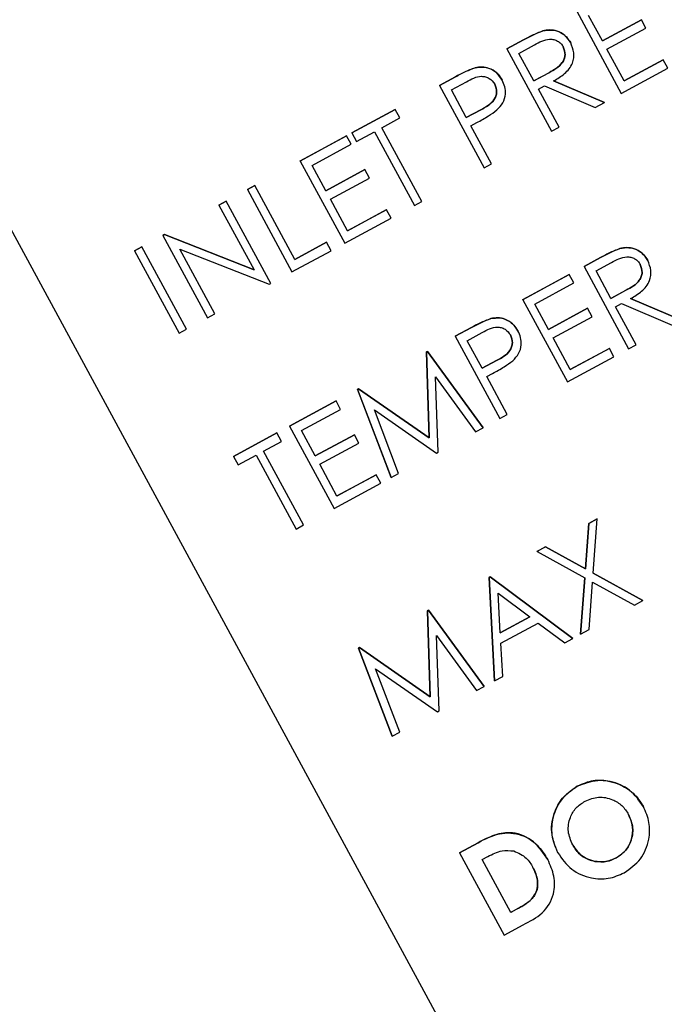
# Model space of a CAD drawing. Header units: inches. Extents: x 0.6 to 33.8, y 0 to 21.7.
# Tile 64 of 210: x 12.632 to 12.744, y 15.47 to 15.641. Entities that reach past the tile are written whole.
import ezdxf

# ---------------------------------------------------------------- set-up
doc = ezdxf.new("R2010")
doc.units = ezdxf.units.IN
doc.header["$MEASUREMENT"] = 0
doc.layers.add('FORMAT', color=7, linetype='Continuous')
doc.styles.add('SLDTEXTSTYLE3', font='TXT', dxfattribs={"width": 0.75})
doc.dimstyles.new('SLDDIMSTYLE0', dxfattribs={"dimtxt": 0.125, "dimasz": 0.13, "dimexe": 0, "dimexo": 0.0625, "dimgap": 0.03125, "dimtad": 0, "dimtih": 1, "dimtoh": 1, "dimdec": 1, "dimlfac": 4, "dimrnd": 1e-09, "dimzin": 12, "dimdsep": 46, "dimtxsty": 'SLDTEXTSTYLE3', "dimsah": 1, "dimcen": 0.09, "dimadec": 0, "dimazin": 3, "dimtfac": 1, "dimtdec": 1, "dimtofl": 0, "dimtmove": 0, "dimatfit": 3, "dimfxl": 1, "dimfrac": 2, "dimtolj": 1, "dimtzin": 12, "dimarcsym": 0})

# ---------------------------------------------------------------- blocks, each defined once
blk = doc.blocks.new('_D_1')
at = {"layer": 'FORMAT'}
for p, q in [((6.14175, 17.34011), (2.54818, 17.34011)), ((2.67318, 17.34011), (2.67318, 11.07473)), ((2.48846, 11.04934), (2.45037, 11.04934)), ((2.45037, 11.04934), (2.45037, 10.85091)), ((2.8579, 11.04934), (2.89599, 11.04934)), ((2.89599, 11.04934), (2.89599, 10.85091)), ((2.45037, 10.85091), (2.48846, 10.85091)), ((2.89599, 10.85091), (2.8579, 10.85091)), ((2.67318, 4.39851), (2.67318, 10.66388)), ((13.15451, 4.39851), (2.54818, 4.39851))]:
    blk.add_line(p, q, dxfattribs=at)
for points in [[(2.67318, 17.34011), (2.65318, 17.21011), (2.69318, 17.21011)], [(2.67318, 4.39851), (2.69318, 4.52851), (2.65318, 4.52851)]]:
    blk.add_solid(points, dxfattribs=at)
at = {"layer": 'FORMAT', "char_height": 0.125, "attachment_point": 1, "style": 'SLDTEXTSTYLE3'}
for s, insert in [('1315', (2.48846, 11.01204)), ('51.8', (2.51155, 10.82502))]:
    blk.add_mtext(s, dxfattribs=dict(at, insert=insert))

msp = doc.modelspace()

# ---------------------------------------------------------------- linework, layer by layer
at = {"color": 7, "linetype": 'Continuous'}
for p, q in [((12.5432, 15.76594), (12.71594, 15.44731)), ((12.72901, 15.64221), (12.73675, 15.62792)), ((12.73347, 15.63704), (12.73109, 15.64144)), ((12.73347, 15.63705), (12.74024, 15.64072)), ((12.74025, 15.64072), (12.73347, 15.63704)), ((12.74025, 15.64072), (12.74024, 15.64072)), ((12.74104, 15.63925), (12.74025, 15.64072)), ((12.72312, 15.63876), (12.72312, 15.63877)), ((12.73426, 15.63558), (12.74104, 15.63925)), ((12.71692, 15.63566), (12.71978, 15.63721)), ((12.71978, 15.6372), (12.71692, 15.63565)), ((12.71978, 15.6372), (12.71978, 15.63721)), ((12.72797, 15.6367), (12.72797, 15.6367)), ((12.71692, 15.63565), (12.71692, 15.63566)), ((12.71692, 15.63565), (12.72467, 15.62137)), ((12.719, 15.63488), (12.72168, 15.63634)), ((12.73724, 15.63008), (12.73426, 15.63558)), ((12.72158, 15.63012), (12.719, 15.63488)), ((12.73724, 15.63009), (12.74402, 15.63376)), ((12.74402, 15.63376), (12.73724, 15.63008)), ((12.74481, 15.63229), (12.74402, 15.63376)), ((12.74402, 15.63376), (12.74402, 15.63376)), ((12.71137, 15.63237), (12.71137, 15.63237)), ((12.72421, 15.63152), (12.72158, 15.63012)), ((12.72158, 15.63013), (12.7242, 15.63152)), ((12.72421, 15.63152), (12.7242, 15.63152)), ((12.73675, 15.62792), (12.74481, 15.63229)), ((12.7052, 15.6293), (12.708, 15.63082)), ((12.708, 15.63082), (12.7052, 15.6293)), ((12.70728, 15.62853), (12.70989, 15.62994)), ((12.708, 15.63082), (12.708, 15.63082)), ((12.71607, 15.63023), (12.71607, 15.63024)), ((12.725, 15.63008), (12.73382, 15.62634)), ((12.73382, 15.62633), (12.725, 15.63008)), ((12.7052, 15.6293), (12.7052, 15.6293)), ((12.7052, 15.6293), (12.71294, 15.61501)), ((12.70986, 15.62377), (12.70728, 15.62853)), ((12.72237, 15.62866), (12.72342, 15.62922)), ((12.72595, 15.62206), (12.72237, 15.62866)), ((12.72342, 15.62922), (12.73224, 15.62547)), ((12.69, 15.62106), (12.69751, 15.62513)), ((12.69751, 15.62513), (12.69, 15.62106)), ((12.69751, 15.62513), (12.69751, 15.62513)), ((12.6983, 15.62366), (12.69751, 15.62513)), ((12.70986, 15.62377), (12.71237, 15.6251)), ((12.71238, 15.62509), (12.70986, 15.62377)), ((12.71238, 15.62509), (12.71237, 15.6251)), ((12.73224, 15.62547), (12.73382, 15.62633)), ((12.73382, 15.62633), (12.73382, 15.62634)), ((12.69519, 15.62197), (12.6983, 15.62366)), ((12.69079, 15.61959), (12.69391, 15.62128)), ((12.69391, 15.62128), (12.70086, 15.60846)), ((12.70214, 15.60916), (12.69519, 15.62197)), ((12.71065, 15.6223), (12.71167, 15.62286)), ((12.71423, 15.61571), (12.71065, 15.6223)), ((12.72467, 15.62137), (12.72595, 15.62206)), ((12.68102, 15.6162), (12.68908, 15.62056)), ((12.68908, 15.62056), (12.68103, 15.61619)), ((12.68908, 15.62056), (12.68908, 15.62056)), ((12.68988, 15.6191), (12.68908, 15.62056)), ((12.69, 15.62106), (12.69, 15.62106)), ((12.69, 15.62106), (12.69079, 15.61959)), ((12.6831, 15.61542), (12.68988, 15.6191)), ((12.68103, 15.61619), (12.68102, 15.6162)), ((12.68103, 15.61619), (12.68877, 15.60191)), ((12.68548, 15.61103), (12.6831, 15.61542)), ((12.68548, 15.61103), (12.69226, 15.6147)), ((12.69226, 15.6147), (12.68548, 15.61103)), ((12.69306, 15.61324), (12.69226, 15.6147)), ((12.69226, 15.6147), (12.69226, 15.6147)), ((12.71294, 15.61501), (12.71423, 15.61571)), ((12.68628, 15.60956), (12.69306, 15.61324)), ((12.67187, 15.61123), (12.67315, 15.61193)), ((12.67315, 15.61192), (12.67187, 15.61123)), ((12.67187, 15.61123), (12.67187, 15.61123)), ((12.67187, 15.61123), (12.67961, 15.59694)), ((12.67315, 15.61192), (12.67315, 15.61193)), ((12.6801, 15.5991), (12.67315, 15.61192)), ((12.68926, 15.60407), (12.68628, 15.60956)), ((12.66692, 15.60855), (12.6682, 15.60924)), ((12.6682, 15.60924), (12.66692, 15.60855)), ((12.66692, 15.60855), (12.67302, 15.5973)), ((12.66692, 15.60855), (12.66692, 15.60855)), ((12.67595, 15.59496), (12.6682, 15.60924)), ((12.6682, 15.60924), (12.6682, 15.60924)), ((12.68925, 15.60407), (12.69603, 15.60775)), ((12.69603, 15.60774), (12.68926, 15.60407)), ((12.69603, 15.60774), (12.69603, 15.60775)), ((12.69683, 15.60628), (12.69603, 15.60774)), ((12.70086, 15.60846), (12.70214, 15.60916)), ((12.68877, 15.60191), (12.69683, 15.60628)), ((12.65721, 15.60329), (12.65748, 15.60343)), ((12.65722, 15.60328), (12.65721, 15.60329)), ((12.65749, 15.60343), (12.65722, 15.60328)), ((12.65722, 15.60328), (12.66496, 15.589)), ((12.65748, 15.60343), (12.67302, 15.59731)), ((12.65749, 15.60343), (12.65748, 15.60343)), ((12.67302, 15.5973), (12.65749, 15.60343)), ((12.65227, 15.60061), (12.65355, 15.6013)), ((12.65355, 15.6013), (12.65227, 15.6006)), ((12.65355, 15.6013), (12.65355, 15.6013)), ((12.6613, 15.58701), (12.65355, 15.6013)), ((12.66016, 15.60091), (12.67566, 15.5948)), ((12.66624, 15.58969), (12.66016, 15.60091)), ((12.6801, 15.59911), (12.68559, 15.60209)), ((12.68559, 15.60208), (12.6801, 15.5991)), ((12.68559, 15.60208), (12.68559, 15.60209)), ((12.68639, 15.60062), (12.68559, 15.60208)), ((12.73649, 15.60099), (12.73649, 15.601)), ((12.65227, 15.6006), (12.65227, 15.60061)), ((12.65227, 15.6006), (12.66001, 15.58632)), ((12.67961, 15.59694), (12.68639, 15.60062)), ((12.73029, 15.59789), (12.73315, 15.59944)), ((12.73315, 15.59943), (12.73029, 15.59788)), ((12.73315, 15.59943), (12.73315, 15.59944)), ((12.73029, 15.59788), (12.73029, 15.59789)), ((12.73029, 15.59788), (12.73803, 15.5836)), ((12.73237, 15.59711), (12.73505, 15.59856)), ((12.74134, 15.59893), (12.74133, 15.59893)), ((12.71967, 15.59213), (12.72772, 15.5965)), ((12.72773, 15.59649), (12.71967, 15.59212)), ((12.72773, 15.59649), (12.72772, 15.5965)), ((12.72852, 15.59503), (12.72773, 15.59649)), ((12.73495, 15.59235), (12.73237, 15.59711)), ((12.67566, 15.5948), (12.67595, 15.59496)), ((12.72174, 15.59135), (12.72852, 15.59503)), ((12.73758, 15.59375), (12.73495, 15.59235)), ((12.73495, 15.59235), (12.73757, 15.59375)), ((12.73758, 15.59375), (12.73757, 15.59375)), ((12.73837, 15.59231), (12.74719, 15.58857)), ((12.74719, 15.58856), (12.73837, 15.59231)), ((12.71967, 15.59212), (12.71967, 15.59213)), ((12.71967, 15.59212), (12.72741, 15.57784)), ((12.72413, 15.58696), (12.72174, 15.59135)), ((12.72413, 15.58696), (12.7309, 15.59064)), ((12.7309, 15.59063), (12.72413, 15.58696)), ((12.7309, 15.59063), (12.7309, 15.59064)), ((12.7317, 15.58917), (12.7309, 15.59063)), ((12.73574, 15.59089), (12.73678, 15.59145)), ((12.73932, 15.58429), (12.73574, 15.59089)), ((12.73678, 15.59145), (12.74561, 15.5877)), ((12.66496, 15.589), (12.66624, 15.58969)), ((12.71412, 15.58884), (12.71412, 15.58884)), ((12.72492, 15.58549), (12.7317, 15.58917)), ((12.70794, 15.58577), (12.71075, 15.58729)), ((12.71075, 15.58729), (12.70795, 15.58577)), ((12.71075, 15.58729), (12.71075, 15.58729)), ((12.66001, 15.58632), (12.6613, 15.58701)), ((12.70795, 15.58577), (12.70794, 15.58577)), ((12.70795, 15.58577), (12.71569, 15.57148)), ((12.71002, 15.585), (12.71264, 15.58641)), ((12.71882, 15.5867), (12.71881, 15.58671)), ((12.7279, 15.58), (12.72492, 15.58549)), ((12.7126, 15.58024), (12.71002, 15.585)), ((12.7279, 15.58), (12.73467, 15.58368)), ((12.73468, 15.58367), (12.7279, 15.58)), ((12.73468, 15.58367), (12.73467, 15.58368)), ((12.73547, 15.58221), (12.73468, 15.58367)), ((12.73803, 15.5836), (12.73932, 15.58429)), ((12.70293, 15.58305), (12.70312, 15.58315)), ((12.70312, 15.58315), (12.70293, 15.58305)), ((12.7034, 15.56814), (12.70293, 15.58305)), ((12.70293, 15.58305), (12.70293, 15.58305)), ((12.70293, 15.58305), (12.7034, 15.56814)), ((12.70312, 15.58315), (12.71276, 15.5699)), ((12.71276, 15.5699), (12.70312, 15.58315)), ((12.70312, 15.58315), (12.70312, 15.58315)), ((12.72741, 15.57784), (12.73547, 15.58221)), ((12.71512, 15.58156), (12.7126, 15.58024)), ((12.7126, 15.58024), (12.71512, 15.58156)), ((12.71512, 15.58156), (12.71512, 15.58156)), ((12.70453, 15.57873), (12.71147, 15.5692)), ((12.70495, 15.56566), (12.70453, 15.57873)), ((12.7134, 15.57877), (12.71442, 15.57933)), ((12.71697, 15.57218), (12.7134, 15.57877)), ((12.69097, 15.57657), (12.69115, 15.57667)), ((12.69115, 15.57666), (12.69097, 15.57656)), ((12.69682, 15.56126), (12.69097, 15.57657)), ((12.69097, 15.57656), (12.69097, 15.57657)), ((12.69097, 15.57656), (12.69683, 15.56126)), ((12.69115, 15.57667), (12.7034, 15.56814)), ((12.69115, 15.57666), (12.69115, 15.57667)), ((12.7034, 15.56814), (12.69115, 15.57666)), ((12.67919, 15.57018), (12.68725, 15.57455)), ((12.68725, 15.57455), (12.67919, 15.57018)), ((12.68805, 15.57308), (12.68725, 15.57455)), ((12.68725, 15.57455), (12.68725, 15.57455)), ((12.68127, 15.56941), (12.68805, 15.57308)), ((12.6939, 15.573), (12.70466, 15.5655)), ((12.69812, 15.56196), (12.6939, 15.573)), ((12.71569, 15.57148), (12.71697, 15.57218)), ((12.67919, 15.57018), (12.68694, 15.55589)), ((12.67919, 15.57018), (12.67919, 15.57018)), ((12.66948, 15.56492), (12.67699, 15.56899)), ((12.67699, 15.56899), (12.66949, 15.56492)), ((12.67699, 15.56899), (12.67699, 15.56899)), ((12.67779, 15.56752), (12.67699, 15.56899)), ((12.68365, 15.56501), (12.68127, 15.56941)), ((12.68365, 15.56502), (12.69043, 15.56869)), ((12.69043, 15.56869), (12.68365, 15.56501)), ((12.69122, 15.56722), (12.69043, 15.56869)), ((12.69043, 15.56869), (12.69043, 15.56869)), ((12.71147, 15.5692), (12.71276, 15.5699)), ((12.71276, 15.5699), (12.71276, 15.5699)), ((12.67468, 15.56583), (12.67779, 15.56752)), ((12.68445, 15.56355), (12.69122, 15.56722)), ((12.7034, 15.56814), (12.7034, 15.56814)), ((12.66949, 15.56492), (12.66948, 15.56492)), ((12.66949, 15.56492), (12.67028, 15.56345)), ((12.67028, 15.56345), (12.67339, 15.56514)), ((12.67339, 15.56514), (12.68034, 15.55232)), ((12.68163, 15.55302), (12.67468, 15.56583)), ((12.70466, 15.5655), (12.70495, 15.56566)), ((12.68742, 15.55805), (12.68445, 15.56355)), ((12.68742, 15.55806), (12.6942, 15.56173)), ((12.6942, 15.56173), (12.68742, 15.55805)), ((12.695, 15.56026), (12.6942, 15.56173)), ((12.6942, 15.56173), (12.6942, 15.56173)), ((12.69683, 15.56126), (12.69812, 15.56196)), ((12.68694, 15.55589), (12.695, 15.56026)), ((12.69683, 15.56126), (12.69682, 15.56126)), ((12.68034, 15.55232), (12.68163, 15.55302)), ((12.73053, 15.54543), (12.7311, 15.5533)), ((12.7311, 15.5533), (12.73053, 15.54543)), ((12.7311, 15.5533), (12.73258, 15.55411)), ((12.73258, 15.5541), (12.7311, 15.5533)), ((12.7311, 15.5533), (12.7311, 15.5533)), ((12.7319, 15.54468), (12.73258, 15.5541)), ((12.73258, 15.5541), (12.73258, 15.55411)), ((12.72214, 15.54845), (12.72362, 15.54925)), ((12.72362, 15.54924), (12.72214, 15.54844)), ((12.72214, 15.54844), (12.72214, 15.54845)), ((12.72214, 15.54844), (12.73042, 15.54387)), ((12.72362, 15.54925), (12.73053, 15.54543)), ((12.72362, 15.54924), (12.72362, 15.54925)), ((12.73053, 15.54543), (12.72362, 15.54924)), ((12.73053, 15.54543), (12.73053, 15.54543)), ((12.7319, 15.54468), (12.7405, 15.53992)), ((12.74051, 15.53992), (12.7319, 15.54468)), ((12.7138, 15.54393), (12.71399, 15.54403)), ((12.71477, 15.52597), (12.7138, 15.54393)), ((12.71381, 15.54392), (12.7138, 15.54393)), ((12.71399, 15.54402), (12.71381, 15.54392)), ((12.71381, 15.54392), (12.71477, 15.52597)), ((12.71399, 15.54403), (12.72832, 15.53332)), ((12.71399, 15.54402), (12.71399, 15.54403)), ((12.72833, 15.53332), (12.71399, 15.54402)), ((12.7297, 15.53406), (12.73041, 15.54387)), ((12.73042, 15.54387), (12.7297, 15.53406)), ((12.73118, 15.53486), (12.73178, 15.54312)), ((12.73178, 15.54312), (12.73903, 15.53912)), ((12.71576, 15.53432), (12.71539, 15.54118)), ((12.71539, 15.54118), (12.72087, 15.53709)), ((12.73903, 15.53912), (12.74051, 15.53992)), ((12.74051, 15.53992), (12.7405, 15.53992)), ((12.70311, 15.53813), (12.7033, 15.53823)), ((12.70358, 15.52322), (12.70311, 15.53813)), ((12.70312, 15.53813), (12.70311, 15.53813)), ((12.7033, 15.53823), (12.70312, 15.53813)), ((12.70312, 15.53813), (12.70359, 15.52322)), ((12.7033, 15.53823), (12.71294, 15.52498)), ((12.71294, 15.52497), (12.7033, 15.53823)), ((12.7033, 15.53823), (12.7033, 15.53823)), ((12.72087, 15.53709), (12.71576, 15.53432)), ((12.71576, 15.53433), (12.72087, 15.53709)), ((12.71586, 15.53248), (12.72234, 15.53599)), ((12.72234, 15.53599), (12.72693, 15.53256)), ((12.7297, 15.53406), (12.73118, 15.53486)), ((12.70471, 15.53381), (12.71165, 15.52428)), ((12.70513, 15.52074), (12.70471, 15.53381)), ((12.71617, 15.52673), (12.71586, 15.53248)), ((12.72693, 15.53256), (12.72833, 15.53332)), ((12.72833, 15.53332), (12.72832, 15.53332)), ((12.7297, 15.53406), (12.7297, 15.53406)), ((12.69115, 15.53165), (12.69133, 15.53174)), ((12.69133, 15.53174), (12.69115, 15.53164)), ((12.69701, 15.51634), (12.69115, 15.53165)), ((12.69115, 15.53164), (12.69115, 15.53165)), ((12.69115, 15.53164), (12.69701, 15.51634)), ((12.69133, 15.53174), (12.70358, 15.52322)), ((12.70359, 15.52322), (12.69133, 15.53174)), ((12.69133, 15.53174), (12.69133, 15.53174)), ((12.69408, 15.52808), (12.70484, 15.52058)), ((12.6983, 15.51704), (12.69408, 15.52808)), ((12.71477, 15.52597), (12.71617, 15.52673)), ((12.71477, 15.52597), (12.71477, 15.52597)), ((12.71165, 15.52428), (12.71294, 15.52497)), ((12.71294, 15.52497), (12.71294, 15.52498)), ((12.70359, 15.52322), (12.70358, 15.52322)), ((12.70484, 15.52058), (12.70513, 15.52074)), ((12.69701, 15.51634), (12.6983, 15.51704)), ((12.69701, 15.51634), (12.69701, 15.51634)), ((12.72911, 15.50768), (12.72911, 15.50768)), ((12.74059, 15.50413), (12.74059, 15.50414)), ((12.70868, 15.49613), (12.71191, 15.49788)), ((12.71191, 15.49788), (12.70868, 15.49612)), ((12.71191, 15.49788), (12.71191, 15.49788)), ((12.70868, 15.49612), (12.70868, 15.49613)), ((12.70868, 15.49612), (12.71642, 15.48184)), ((12.71263, 15.49495), (12.71361, 15.49548)), ((12.7176, 15.48579), (12.71263, 15.49495)), ((12.72401, 15.49494), (12.72401, 15.49494)), ((12.72573, 15.49614), (12.72573, 15.49614)), ((12.73587, 15.49523), (12.73587, 15.49523)), ((12.73214, 15.49463), (12.73214, 15.49463)), ((12.71759, 15.4858), (12.71893, 15.48652)), ((12.71893, 15.48652), (12.7176, 15.48579)), ((12.71893, 15.48652), (12.71893, 15.48652)), ((12.71642, 15.48184), (12.7197, 15.48362))]:
    msp.add_line(p, q, dxfattribs=at)
for points, knots in [([(12.71978, 15.63721), (12.72038, 15.63754), (12.72147, 15.63813), (12.72262, 15.63857), (12.72312, 15.63877)], [0, 0, 0, 0, 0.56024, 1, 1, 1, 1]), ([(12.72312, 15.63876), (12.72248, 15.63851), (12.72134, 15.63805), (12.72026, 15.63746), (12.71978, 15.6372)], [0, 0, 0, 0, 0.559717, 1, 1, 1, 1]), ([(12.72312, 15.63877), (12.72365, 15.63886), (12.72471, 15.63905), (12.72617, 15.6386), (12.72729, 15.63777), (12.72774, 15.63706), (12.72797, 15.6367)], [0, 0, 0, 0, 0.2797971, 0.5594998, 0.7796265, 1, 1, 1, 1]), ([(12.72797, 15.6367), (12.72767, 15.63715), (12.72708, 15.63805), (12.72573, 15.63877), (12.72436, 15.63901), (12.72354, 15.63885), (12.72312, 15.63876)], [0, 0, 0, 0, 0.279899, 0.559327, 0.779605, 1, 1, 1, 1]), ([(12.72168, 15.63634), (12.72253, 15.63681), (12.7236, 15.63742), (12.72504, 15.63729), (12.7257, 15.63703), (12.7263, 15.63661), (12.72656, 15.63621), (12.72668, 15.63601)], [0, 0, 0, 0, 0.498719, 0.624046, 0.749383, 0.874693, 1, 1, 1, 1]), ([(12.725, 15.63008), (12.72567, 15.63047), (12.72699, 15.63124), (12.72838, 15.63297), (12.72868, 15.63502), (12.7282, 15.63614), (12.72797, 15.6367)], [0, 0, 0, 0, 0.281289, 0.560374, 0.77996, 1, 1, 1, 1]), ([(12.7242, 15.63152), (12.72508, 15.632), (12.72618, 15.6326), (12.72688, 15.63389), (12.72709, 15.63485), (12.72685, 15.63555), (12.72668, 15.63601)], [0, 0, 0, 0, 0.4998271, 0.6254978, 0.7512079, 1, 1, 1, 1]), ([(12.72668, 15.63601), (12.72685, 15.63554), (12.7271, 15.63485), (12.72688, 15.63388), (12.72618, 15.6326), (12.72508, 15.632), (12.72421, 15.63152)], [0, 0, 0, 0, 0.248792, 0.374502, 0.500173, 1, 1, 1, 1]), ([(12.708, 15.63082), (12.70861, 15.63115), (12.7097, 15.63175), (12.71086, 15.63218), (12.71137, 15.63237)], [0, 0, 0, 0, 0.560314, 1, 1, 1, 1]), ([(12.71137, 15.63237), (12.71073, 15.63212), (12.70957, 15.63167), (12.70848, 15.63108), (12.708, 15.63082)], [0, 0, 0, 0, 0.559631, 1, 1, 1, 1]), ([(12.71137, 15.63237), (12.71189, 15.63245), (12.71293, 15.63261), (12.71435, 15.63213), (12.71542, 15.63129), (12.71585, 15.63059), (12.71607, 15.63024)], [0, 0, 0, 0, 0.279705, 0.559381, 0.779509, 1, 1, 1, 1]), ([(12.71607, 15.63023), (12.71579, 15.63068), (12.71522, 15.63156), (12.71392, 15.63231), (12.71259, 15.63258), (12.71178, 15.63244), (12.71137, 15.63237)], [0, 0, 0, 0, 0.280105, 0.559481, 0.77969, 1, 1, 1, 1]), ([(12.70989, 15.62994), (12.71074, 15.63042), (12.71179, 15.63101), (12.7132, 15.63083), (12.71407, 15.63047), (12.7145, 15.62991), (12.71479, 15.62953)], [0, 0, 0, 0, 0.499617, 0.625271, 0.751031, 1, 1, 1, 1]), ([(12.71518, 15.62506), (12.71555, 15.62545), (12.71629, 15.62623), (12.71672, 15.6277), (12.71661, 15.62909), (12.71625, 15.62985), (12.71607, 15.63023)], [0, 0, 0, 0, 0.280067, 0.559409, 0.7795, 1, 1, 1, 1]), ([(12.71237, 15.6251), (12.71325, 15.62556), (12.71434, 15.62615), (12.71501, 15.62744), (12.7152, 15.62839), (12.71495, 15.62908), (12.71479, 15.62954)], [0, 0, 0, 0, 0.499721, 0.62535, 0.751083, 1, 1, 1, 1]), ([(12.71479, 15.62953), (12.71495, 15.62908), (12.7152, 15.62839), (12.71501, 15.62743), (12.71434, 15.62615), (12.71325, 15.62556), (12.71238, 15.62509)], [0, 0, 0, 0, 0.248917, 0.37465, 0.500279, 1, 1, 1, 1]), ([(12.71167, 15.62286), (12.71236, 15.62322), (12.71358, 15.62388), (12.71469, 15.6247), (12.71518, 15.62506)], [0, 0, 0, 0, 0.560254, 1, 1, 1, 1]), ([(12.73315, 15.59944), (12.73375, 15.59977), (12.73484, 15.60036), (12.73598, 15.6008), (12.73649, 15.601)], [0, 0, 0, 0, 0.56024, 1, 1, 1, 1]), ([(12.73649, 15.60099), (12.73585, 15.60074), (12.73471, 15.60028), (12.73363, 15.59969), (12.73315, 15.59943)], [0, 0, 0, 0, 0.559717, 1, 1, 1, 1]), ([(12.73649, 15.601), (12.73702, 15.60109), (12.73808, 15.60128), (12.73954, 15.60083), (12.74066, 15.6), (12.74111, 15.59929), (12.74133, 15.59893)], [0, 0, 0, 0, 0.279797, 0.5595, 0.779626, 1, 1, 1, 1]), ([(12.74134, 15.59893), (12.74104, 15.59938), (12.74045, 15.60028), (12.7391, 15.601), (12.73773, 15.60124), (12.73691, 15.60108), (12.73649, 15.60099)], [0, 0, 0, 0, 0.279899, 0.559327, 0.779605, 1, 1, 1, 1]), ([(12.73505, 15.59856), (12.7359, 15.59904), (12.73697, 15.59964), (12.73841, 15.59952), (12.73907, 15.59925), (12.73967, 15.59884), (12.73992, 15.59844), (12.74005, 15.59823)], [0, 0, 0, 0, 0.498719, 0.624046, 0.749383, 0.874693, 1, 1, 1, 1]), ([(12.73757, 15.59375), (12.73845, 15.59423), (12.73955, 15.59483), (12.74025, 15.59611), (12.74046, 15.59708), (12.74021, 15.59778), (12.74005, 15.59824)], [0, 0, 0, 0, 0.499827, 0.625498, 0.751208, 1, 1, 1, 1]), ([(12.74005, 15.59823), (12.74022, 15.59777), (12.74046, 15.59707), (12.74025, 15.59611), (12.73955, 15.59483), (12.73845, 15.59423), (12.73758, 15.59375)], [0, 0, 0, 0, 0.248792, 0.374502, 0.500173, 1, 1, 1, 1]), ([(12.73837, 15.59231), (12.73903, 15.5927), (12.74036, 15.59347), (12.74175, 15.5952), (12.74204, 15.59724), (12.74157, 15.59837), (12.74134, 15.59893)], [0, 0, 0, 0, 0.281289, 0.560374, 0.77996, 1, 1, 1, 1]), ([(12.71075, 15.58729), (12.71136, 15.58762), (12.71244, 15.58822), (12.71361, 15.58865), (12.71412, 15.58884)], [0, 0, 0, 0, 0.560314, 1, 1, 1, 1]), ([(12.71412, 15.58884), (12.71347, 15.58859), (12.71232, 15.58814), (12.71123, 15.58755), (12.71075, 15.58729)], [0, 0, 0, 0, 0.559631, 1, 1, 1, 1]), ([(12.71412, 15.58884), (12.71464, 15.58892), (12.71567, 15.58908), (12.71709, 15.5886), (12.71816, 15.58776), (12.7186, 15.58706), (12.71881, 15.58671)], [0, 0, 0, 0, 0.279705, 0.559381, 0.779509, 1, 1, 1, 1]), ([(12.71882, 15.5867), (12.71853, 15.58715), (12.71797, 15.58803), (12.71667, 15.58877), (12.71534, 15.58905), (12.71452, 15.58891), (12.71412, 15.58884)], [0, 0, 0, 0, 0.280105, 0.559481, 0.77969, 1, 1, 1, 1]), ([(12.71264, 15.58641), (12.71348, 15.58689), (12.71454, 15.58748), (12.71594, 15.5873), (12.71682, 15.58694), (12.71725, 15.58638), (12.71754, 15.586)], [0, 0, 0, 0, 0.499617, 0.625271, 0.751031, 1, 1, 1, 1]), ([(12.71512, 15.58156), (12.71599, 15.58203), (12.71708, 15.58262), (12.71775, 15.58391), (12.71795, 15.58486), (12.7177, 15.58555), (12.71753, 15.58601)], [0, 0, 0, 0, 0.499721, 0.62535, 0.751083, 1, 1, 1, 1]), ([(12.71754, 15.586), (12.7177, 15.58554), (12.71795, 15.58486), (12.71775, 15.5839), (12.71709, 15.58262), (12.71599, 15.58203), (12.71512, 15.58156)], [0, 0, 0, 0, 0.248917, 0.37465, 0.500279, 1, 1, 1, 1]), ([(12.71793, 15.58153), (12.7183, 15.58192), (12.71904, 15.5827), (12.71947, 15.58417), (12.71935, 15.58556), (12.71899, 15.58632), (12.71882, 15.5867)], [0, 0, 0, 0, 0.280067, 0.559409, 0.7795, 1, 1, 1, 1]), ([(12.71442, 15.57933), (12.7151, 15.57969), (12.71632, 15.58035), (12.71744, 15.58117), (12.71793, 15.58153)], [0, 0, 0, 0, 0.560254, 1, 1, 1, 1]), ([(12.72911, 15.50768), (12.73029, 15.50814), (12.73264, 15.50906), (12.73616, 15.50828), (12.73897, 15.50662), (12.74005, 15.50496), (12.74059, 15.50414)], [0, 0, 0, 0, 0.279367, 0.559189, 0.779515, 1, 1, 1, 1]), ([(12.74059, 15.50413), (12.73987, 15.50517), (12.73843, 15.50724), (12.7351, 15.5086), (12.73184, 15.50885), (12.73002, 15.50807), (12.72911, 15.50768)], [0, 0, 0, 0, 0.279668, 0.559426, 0.779691, 1, 1, 1, 1]), ([(12.72573, 15.49614), (12.72527, 15.49731), (12.72434, 15.49966), (12.725, 15.5032), (12.72666, 15.50602), (12.72829, 15.50713), (12.72911, 15.50768)], [0, 0, 0, 0, 0.279638, 0.559214, 0.779667, 1, 1, 1, 1]), ([(12.72911, 15.50768), (12.72809, 15.50694), (12.72605, 15.50546), (12.72468, 15.50212), (12.72457, 15.49886), (12.72534, 15.49704), (12.72573, 15.49614)], [0, 0, 0, 0, 0.279509, 0.559161, 0.779576, 1, 1, 1, 1]), ([(12.72832, 15.49749), (12.72799, 15.49826), (12.72734, 15.49979), (12.72774, 15.50215), (12.72883, 15.50402), (12.72992, 15.50473), (12.73046, 15.50509)], [0, 0, 0, 0, 0.279934, 0.559393, 0.779573, 1, 1, 1, 1]), ([(12.73046, 15.50509), (12.73123, 15.5054), (12.73278, 15.50601), (12.7351, 15.50551), (12.73694, 15.50441), (12.73766, 15.50332), (12.73801, 15.50278)], [0, 0, 0, 0, 0.279536, 0.55925, 0.779504, 1, 1, 1, 1]), ([(12.73727, 15.49267), (12.7383, 15.49339), (12.74035, 15.49484), (12.74164, 15.49819), (12.74178, 15.50143), (12.74099, 15.50323), (12.74059, 15.50413)], [0, 0, 0, 0, 0.279501, 0.559241, 0.779517, 1, 1, 1, 1]), ([(12.73801, 15.50278), (12.73833, 15.50201), (12.73896, 15.50049), (12.73853, 15.49817), (12.73749, 15.4963), (12.73641, 15.49559), (12.73587, 15.49523)], [0, 0, 0, 0, 0.279792, 0.559446, 0.77965, 1, 1, 1, 1]), ([(12.73587, 15.49523), (12.73655, 15.49571), (12.73789, 15.49667), (12.73873, 15.49888), (12.7388, 15.50101), (12.73827, 15.50219), (12.73801, 15.50278)], [0, 0, 0, 0, 0.279464, 0.559182, 0.77947, 1, 1, 1, 1]), ([(12.71191, 15.49788), (12.7131, 15.49851), (12.71546, 15.49977), (12.71937, 15.49953), (12.7223, 15.49759), (12.72344, 15.49583), (12.72401, 15.49494)], [0, 0, 0, 0, 0.2814791, 0.5587239, 0.779167, 1, 1, 1, 1]), ([(12.72401, 15.49494), (12.72326, 15.49605), (12.72177, 15.49826), (12.71816, 15.49991), (12.71469, 15.49932), (12.71284, 15.49836), (12.71191, 15.49788)], [0, 0, 0, 0, 0.28006, 0.558956, 0.778612, 1, 1, 1, 1]), ([(12.71361, 15.49548), (12.71441, 15.49589), (12.71584, 15.49663), (12.71743, 15.49651), (12.71813, 15.49645)], [0, 0, 0, 0, 0.561419, 1, 1, 1, 1]), ([(12.72831, 15.4975), (12.72885, 15.49671), (12.72981, 15.4953), (12.73143, 15.49484), (12.73214, 15.49463)], [0, 0, 0, 0, 0.559408, 1, 1, 1, 1]), ([(12.73214, 15.49463), (12.73124, 15.49492), (12.72962, 15.49545), (12.72872, 15.49687), (12.72832, 15.49749)], [0, 0, 0, 0, 0.558374, 1, 1, 1, 1]), ([(12.71813, 15.49645), (12.71891, 15.4961), (12.7203, 15.49547), (12.72108, 15.49417), (12.72142, 15.49359)], [0, 0, 0, 0, 0.557963, 1, 1, 1, 1]), ([(12.7197, 15.48362), (12.72088, 15.48422), (12.72321, 15.4854), (12.72523, 15.48867), (12.72525, 15.49212), (12.72443, 15.494), (12.72401, 15.49494)], [0, 0, 0, 0, 0.281731, 0.559047, 0.779253, 1, 1, 1, 1]), ([(12.72573, 15.49614), (12.72646, 15.4951), (12.72792, 15.49303), (12.73127, 15.49164), (12.73455, 15.49147), (12.73636, 15.49227), (12.73727, 15.49267)], [0, 0, 0, 0, 0.279587, 0.559385, 0.779568, 1, 1, 1, 1]), ([(12.73587, 15.49523), (12.7352, 15.49494), (12.734, 15.49442), (12.73271, 15.49457), (12.73214, 15.49463)], [0, 0, 0, 0, 0.559415, 1, 1, 1, 1]), ([(12.73214, 15.49463), (12.73287, 15.49457), (12.73417, 15.49446), (12.73535, 15.495), (12.73587, 15.49523)], [0, 0, 0, 0, 0.55937, 1, 1, 1, 1]), ([(12.71893, 15.48652), (12.71965, 15.48691), (12.72108, 15.48768), (12.72233, 15.48972), (12.72223, 15.49187), (12.72169, 15.49302), (12.72142, 15.4936)], [0, 0, 0, 0, 0.281796, 0.55844, 0.778854, 1, 1, 1, 1]), ([(12.72142, 15.49359), (12.72176, 15.49285), (12.72242, 15.49137), (12.72211, 15.48896), (12.72059, 15.48745), (12.71949, 15.48683), (12.71893, 15.48652)], [0, 0, 0, 0, 0.280461, 0.55886, 0.778481, 1, 1, 1, 1])]:
    msp.add_open_spline(points, degree=3, knots=knots, dxfattribs=at)

# ---------------------------------------------------------------- dimensions: what is measured, and where the dimension line sits
at = {"layer": 'FORMAT'}
dim = msp.add_linear_dim(base=(2.67318, 17.34011), p1=(13.20451, 4.39851), p2=(6.19175, 17.34011), angle=90, dimstyle='SLDDIMSTYLE0', dxfattribs=at)
dim.commit()
dim.dimension.update_dxf_attribs({"geometry": '_D_1', "text_midpoint": (2.67318, 10.86931), "dimtype": 160})

doc.saveas('drawing.dxf')
